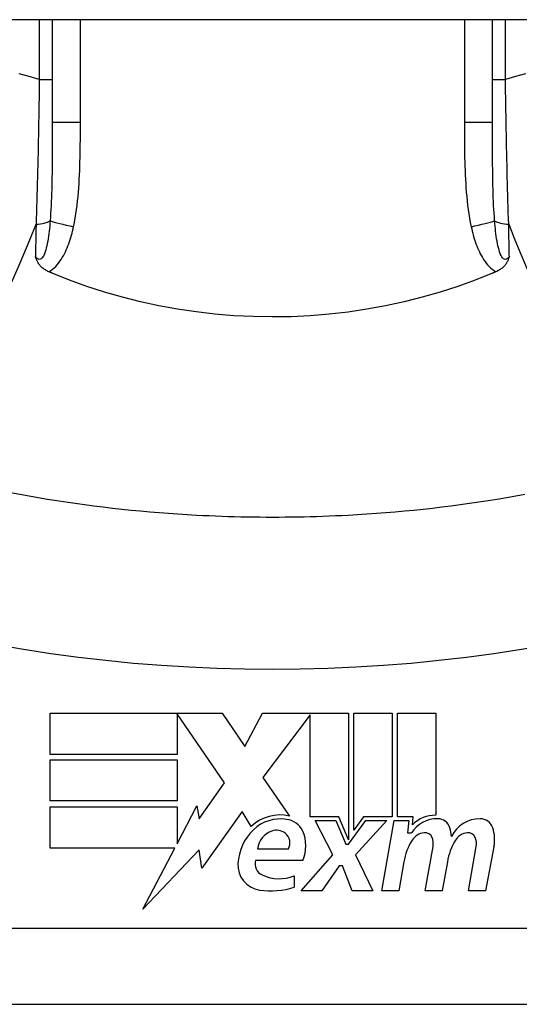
# Model space of a CAD drawing. Header units: inches. Extents: x 12 to 399, y 35 to 188.
# Tile 95 of 142: x 32.929 to 33.188, y 186.534 to 187.045. Entities that reach past the tile are written whole.
import ezdxf

# ---------------------------------------------------------------- set-up
doc = ezdxf.new("R2010")
doc.units = ezdxf.units.IN
doc.header["$MEASUREMENT"] = 0
doc.layers.add('Visible Edges(ANSI)', color=7, linetype='Continuous', lineweight=25)
doc.layers.add('Visible Tangent Edges(ANSI)', color=7, linetype='Continuous', lineweight=25)

msp = doc.modelspace()

# ---------------------------------------------------------------- linework, layer by layer
at = {"layer": 'Visible Edges(ANSI)'}
for p, q in [((53.86231792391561, 187.0446078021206), (12.25731792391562, 187.0446078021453)), ((32.94564469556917, 187.0446078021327), (32.94564469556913, 186.9912124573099)), ((33.17399115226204, 186.9912124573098), (33.17399115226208, 187.0446078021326)), ((32.94454337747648, 186.6848282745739), (33.03374337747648, 186.6848282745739)), ((32.94454337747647, 186.6634282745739), (32.94454337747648, 186.6848282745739)), ((33.01034337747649, 186.6844214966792), (33.01034337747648, 186.6634282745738)), ((33.03494337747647, 186.6486282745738), (33.01034337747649, 186.6844214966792)), ((33.03374337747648, 186.6848282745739), (33.04548642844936, 186.6674184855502)), ((33.04548642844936, 186.6674184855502), (33.05474337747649, 186.6848282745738)), ((33.05474337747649, 186.6848282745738), (33.09934337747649, 186.6848282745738)), ((33.07934337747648, 186.683991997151), (33.05494337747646, 186.6513282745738)), ((33.07934337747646, 186.6309282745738), (33.07934337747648, 186.683991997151)), ((33.09934337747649, 186.6848282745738), (33.09934337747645, 186.6191490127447)), ((33.10214337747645, 186.6240282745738), (33.10214337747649, 186.6848282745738)), ((33.10214337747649, 186.6848282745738), (33.12194337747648, 186.6848282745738)), ((33.12194337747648, 186.6848282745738), (33.12194337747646, 186.6309282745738)), ((33.12474337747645, 186.6309282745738), (33.12474337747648, 186.6848282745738)), ((33.12474337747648, 186.6848282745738), (33.14454337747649, 186.6848282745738)), ((33.14454337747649, 186.6848282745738), (33.14454337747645, 186.6318282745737)), ((33.01034337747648, 186.6634282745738), (32.94454337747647, 186.6634282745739)), ((32.94454337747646, 186.6392282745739), (32.94454337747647, 186.6606282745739)), ((32.94454337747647, 186.6606282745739), (33.01034337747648, 186.6606282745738)), ((33.01034337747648, 186.6606282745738), (33.01034337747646, 186.6392282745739)), ((33.05494337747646, 186.6513282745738), (33.06874337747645, 186.6314282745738)), ((33.02184654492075, 186.6299240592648), (33.03494337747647, 186.6486282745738)), ((33.01034337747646, 186.6392282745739), (32.94454337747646, 186.6392282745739)), ((32.94454337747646, 186.6362282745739), (33.01034337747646, 186.6362282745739)), ((32.94454337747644, 186.6148282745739), (32.94454337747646, 186.6362282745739)), ((33.01034337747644, 186.6170342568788), (33.02054337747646, 186.6366282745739)), ((33.01034337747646, 186.6362282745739), (33.01034337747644, 186.6170342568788)), ((33.02054337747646, 186.6366282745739), (33.02184654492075, 186.6299240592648)), ((33.04414337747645, 186.6337282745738), (33.02319901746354, 186.6043653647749)), ((33.04877000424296, 186.6260282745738), (33.04414337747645, 186.6337282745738)), ((33.09434337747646, 186.6309282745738), (33.07934337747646, 186.6309282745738)), ((33.09934337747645, 186.6191490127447), (33.09434337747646, 186.6309282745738)), ((33.10715652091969, 186.6309282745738), (33.10214337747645, 186.6240282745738)), ((33.12194337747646, 186.6309282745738), (33.10715652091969, 186.6309282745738)), ((33.13294337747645, 186.6309282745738), (33.12474337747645, 186.6309282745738)), ((33.132584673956, 186.6268282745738), (33.13294337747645, 186.6309282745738)), ((33.09114337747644, 186.6112282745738), (33.08194337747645, 186.6290282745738)), ((33.08194337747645, 186.6290282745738), (33.09274337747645, 186.6290282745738)), ((33.09274337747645, 186.6290282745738), (33.09794337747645, 186.6167778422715)), ((33.09934337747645, 186.6167778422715), (33.10824383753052, 186.6290282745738)), ((33.11914337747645, 186.6290282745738), (33.10294337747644, 186.6113490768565)), ((33.10824383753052, 186.6290282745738), (33.11914337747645, 186.6290282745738)), ((33.11654337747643, 186.5926282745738), (33.12296167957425, 186.6290282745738)), ((33.12296167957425, 186.6290282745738), (33.13054337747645, 186.6290282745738)), ((33.13054337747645, 186.6290282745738), (33.12998345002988, 186.6226282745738)), ((33.12998345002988, 186.6226282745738), (33.13191656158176, 186.6226282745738)), ((33.09794337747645, 186.6167778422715), (33.09934337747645, 186.6167778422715)), ((33.13914337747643, 186.5926282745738), (33.14319889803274, 186.6156282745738)), ((33.16153810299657, 186.5926282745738), (33.16559362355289, 186.6156282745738)), ((33.17478012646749, 186.61548050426), (33.17033810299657, 186.5926282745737)), ((33.00919501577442, 186.6148282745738), (32.94454337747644, 186.6148282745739)), ((32.99264098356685, 186.5830282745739), (33.00919501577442, 186.6148282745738)), ((33.02186909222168, 186.6138282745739), (32.99264098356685, 186.5830282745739)), ((33.02319901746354, 186.6043653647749), (33.02186909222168, 186.6138282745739)), ((33.05214337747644, 186.6144282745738), (33.06814337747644, 186.6144282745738)), ((33.07474337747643, 186.5926282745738), (33.09114337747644, 186.6112282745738)), ((33.10294337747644, 186.6113490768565), (33.11194337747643, 186.5926282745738)), ((33.07554337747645, 186.6084282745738), (33.05114337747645, 186.6084282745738)), ((33.09454337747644, 186.6056282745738), (33.08554337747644, 186.5926282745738)), ((33.09614337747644, 186.6056282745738), (33.09454337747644, 186.6056282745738)), ((33.10114337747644, 186.5926282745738), (33.09614337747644, 186.6056282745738)), ((33.12798828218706, 186.6076282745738), (33.12534337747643, 186.5926282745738)), ((33.15058828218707, 186.6076282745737), (33.14794337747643, 186.5926282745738)), ((33.07114337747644, 186.6004282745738), (33.07114337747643, 186.5944282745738)), ((33.08554337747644, 186.5926282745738), (33.07474337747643, 186.5926282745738)), ((33.11194337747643, 186.5926282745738), (33.10114337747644, 186.5926282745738)), ((33.12534337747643, 186.5926282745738), (33.11654337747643, 186.5926282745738)), ((33.14794337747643, 186.5926282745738), (33.13914337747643, 186.5926282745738)), ((33.17033810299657, 186.5926282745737), (33.16153810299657, 186.5926282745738)), ((32.87281004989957, 186.5337259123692), (33.24682579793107, 186.533725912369))]:
    msp.add_line(p, q, dxfattribs=at)
at = {"layer": 'Visible Edges(ANSI)', "flags": 128}
for points in [[(32.94385357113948, 186.9138161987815), (32.94338949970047, 186.9140250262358), (32.94293547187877, 186.9142487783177), (32.94249219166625, 186.9144875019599), (32.94206031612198, 186.9147411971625), (32.94164059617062, 186.9150098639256), (32.94123359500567, 186.915293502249), (32.94084015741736, 186.9155921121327), (32.94046084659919, 186.9159057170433), (32.94009641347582, 186.916234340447), (32.93974751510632, 186.9165779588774), (32.93941907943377, 186.9169318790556), (32.93911547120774, 186.9172900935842), (32.93883528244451, 186.9176520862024), (32.93857715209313, 186.9180173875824), (32.93833957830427, 186.9183855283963), (32.9381211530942, 186.9187559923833), (32.93792046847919, 186.9191283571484), (32.93773602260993, 186.9195020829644), (32.93756645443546, 186.9198767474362), (32.93741026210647, 186.9202518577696), (32.93726608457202, 186.9206269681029), (32.93713152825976, 186.9210043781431), (32.93700527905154, 186.9213846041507), (32.93688649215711, 186.9217672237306)], [(33.18274936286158, 186.9217672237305), (33.18263055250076, 186.9213846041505), (33.18250430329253, 186.9210043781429), (33.18236974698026, 186.9206269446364), (33.18222554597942, 186.9202518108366), (33.18206940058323, 186.9198767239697), (33.18189980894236, 186.9195020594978), (33.18171538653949, 186.9191283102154), (33.18151467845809, 186.9187559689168), (33.18129625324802, 186.9183854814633), (33.18105867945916, 186.9180173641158), (33.18080052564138, 186.9176520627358), (33.18052036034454, 186.9172900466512), (33.18021675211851, 186.916931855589), (33.17988826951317, 186.9165779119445), (33.17953939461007, 186.916234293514), (33.1791749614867, 186.9159056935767), (33.17879567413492, 186.9155920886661), (33.17840221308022, 186.9152934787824), (33.17799523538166, 186.915009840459), (33.1775754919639, 186.9147411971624), (33.17714361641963, 186.9144875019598), (33.17670033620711, 186.9142487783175), (33.17624633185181, 186.9140250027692), (33.1757822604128, 186.9138161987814)], [(32.94564471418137, 186.9130544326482), (32.94556990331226, 186.9130859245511), (32.94549518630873, 186.9131174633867), (32.94542042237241, 186.9131490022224), (32.94534570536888, 186.9131805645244), (32.94527098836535, 186.9132121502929), (32.94519627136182, 186.9132437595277), (32.9451215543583, 186.9132753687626), (32.94504688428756, 186.9133070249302), (32.94497221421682, 186.9133387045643), (32.94489754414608, 186.9133703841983), (32.94482292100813, 186.9134020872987), (32.9447482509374, 186.9134338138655), (32.94467362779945, 186.9134655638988), (32.9445990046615, 186.9134973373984), (32.94452442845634, 186.9135291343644), (32.94444985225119, 186.9135609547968), (32.94437527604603, 186.9135927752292), (32.94430069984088, 186.9136246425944), (32.94422617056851, 186.9136565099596), (32.94415159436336, 186.9136884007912), (32.94407706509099, 186.9137203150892), (32.94400258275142, 186.9137522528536), (32.94392805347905, 186.9137842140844), (32.94385357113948, 186.9138161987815)], [(33.1739911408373, 186.913054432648), (33.16510460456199, 186.9094897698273), (33.15606844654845, 186.9062182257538), (33.14688989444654, 186.9032429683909), (33.13757612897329, 186.9005671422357), (33.12813442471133, 186.8981937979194), (33.1185719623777, 186.8961260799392), (33.10889592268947, 186.894367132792), (33.09913441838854, 186.8929231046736), (33.08932574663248, 186.8917998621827), (33.07947910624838, 186.8909980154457), (33.06960355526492, 186.8905182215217), (33.0597081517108, 186.8903610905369), (33.04980185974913, 186.8905271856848), (33.0398937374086, 186.8910171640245), (33.03002011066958, 186.8918287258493), (33.02022556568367, 186.8929567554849), (33.01051803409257, 186.8943985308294), (33.00090511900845, 186.8961513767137), (32.99139451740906, 186.8982127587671), (32.98199392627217, 186.9005800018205), (32.97271094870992, 186.903250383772), (32.96355332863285, 186.906221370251), (32.95452866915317, 186.9094902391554), (32.94564471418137, 186.9130544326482)], [(33.1757822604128, 186.9138161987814), (33.17570777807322, 186.9137842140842), (33.17563327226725, 186.9137522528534), (33.17555876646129, 186.913720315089), (33.17548423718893, 186.9136884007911), (33.17540970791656, 186.9136565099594), (33.1753351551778, 186.9136246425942), (33.17526057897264, 186.9135927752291), (33.17518600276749, 186.9135609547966), (33.17511142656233, 186.9135291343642), (33.17503682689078, 186.9134973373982), (33.17496220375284, 186.9134655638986), (33.17488758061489, 186.9134338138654), (33.17481295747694, 186.9134020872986), (33.17473831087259, 186.9133703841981), (33.17466364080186, 186.9133387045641), (33.17458897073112, 186.9133070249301), (33.17451427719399, 186.9132753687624), (33.17443958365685, 186.9132437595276), (33.17436486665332, 186.9132121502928), (33.17429014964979, 186.9131805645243), (33.17421543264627, 186.9131490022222), (33.17414066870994, 186.9131174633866), (33.17406592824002, 186.9130859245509), (33.1739911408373, 186.913054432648)], [(33.02045966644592, 186.7874203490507), (33.01559785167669, 186.7876960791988), (33.01073861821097, 186.7880040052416), (33.00588220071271, 186.7883440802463), (33.00102888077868, 186.7887163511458), (32.99617898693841, 186.7891208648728), (32.99133270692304, 186.7895575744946), (32.98649036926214, 186.7900265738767), (32.98165230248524, 186.7905277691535), (32.97681874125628, 186.7910613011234), (32.9719900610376, 186.7916271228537), (32.96716654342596, 186.792225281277), (32.96234856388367, 186.7928557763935), (32.95753626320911, 186.7935186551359), (32.95272987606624, 186.7942139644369), (32.94792977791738, 186.7949417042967), (32.94313629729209, 186.7957019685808), (32.93834971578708, 186.7964946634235), (32.9335704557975, 186.7973199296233), (32.92879879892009, 186.7981777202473), (32.92403516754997, 186.7990680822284)], [(33.1908368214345, 186.7981776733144), (33.1860650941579, 186.7973198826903), (33.18128571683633, 186.7964946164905), (33.17649913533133, 186.795701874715), (33.17170572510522, 186.7949416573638), (33.16690576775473, 186.7942139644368), (33.16209954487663, 186.7935186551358), (33.15728729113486, 186.7928557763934), (33.15246931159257, 186.7922252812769), (33.14764579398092, 186.7916271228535), (33.14281711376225, 186.7910613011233), (33.13798355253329, 186.7905277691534), (33.13314548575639, 186.7900265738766), (33.12830314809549, 186.7895575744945), (33.12345686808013, 186.7891208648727), (33.11860697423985, 186.7887163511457), (33.11375365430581, 186.7883440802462), (33.10889723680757, 186.7880040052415), (33.10403800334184, 186.7876960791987), (33.09917618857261, 186.7874203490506)], [(33.09917618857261, 186.7874203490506), (33.09589990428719, 186.7872527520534), (33.09262272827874, 186.7870997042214), (33.08934466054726, 186.7869612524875), (33.08606584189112, 186.7868373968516), (33.08278631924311, 186.786728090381), (33.07950623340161, 186.7866333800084), (33.0762256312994, 186.7865532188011), (33.07294460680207, 186.7864876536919), (33.06966320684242, 186.7864366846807), (33.06638161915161, 186.7864002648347), (33.06309979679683, 186.7863783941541), (33.05981792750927, 186.7863711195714), (33.0565360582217, 186.7863783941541), (33.05325423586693, 186.7864002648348), (33.04997260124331, 186.7864366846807), (33.04669124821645, 186.7864876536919), (33.04341022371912, 186.7865532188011), (33.04012962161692, 186.7866333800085), (33.03684953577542, 186.786728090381), (33.03357001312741, 186.7868373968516), (33.03029119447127, 186.7869612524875), (33.02701312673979, 186.7870997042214), (33.02373590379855, 186.7872527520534), (33.02045966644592, 186.7874203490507)]]:
    msp.add_lwpolyline(points, dxfattribs=at)
at = {"layer": 'Visible Edges(ANSI)'}
for centre, radius, start, end in [((33.06382403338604, 186.6099853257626), 0.0220000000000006, 77.0790482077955, 133.1785421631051), ((33.14420697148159, 186.6158318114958), 0.016, 88.79524599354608, 136.5849023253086), ((33.06382403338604, 186.6099853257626), 0.019921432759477, 80.40854150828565, 134.168428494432), ((33.06627425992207, 186.6195315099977), 0.0101341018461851, 23.84447002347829, 85.0801743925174), ((33.14539751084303, 186.6140106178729), 0.0159999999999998, 89.47764635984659, 147.4113734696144), ((33.14548178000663, 186.6232536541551), 0.0067565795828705, 16.99279734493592, 89.47764635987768), ((33.13358162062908, 186.6196170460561), 0.019199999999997, 3.616895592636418, 16.99279734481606), ((33.1674515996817, 186.6136389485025), 0.0163712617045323, 89.67879642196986, 153.9507817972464), ((33.16750413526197, 186.6230100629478), 0.0069999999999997, 18.47479057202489, 89.67879642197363), ((33.15593288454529, 186.6191440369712), 0.019200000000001, 348.9999999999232, 18.47479057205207), ((33.06843557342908, 186.6052379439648), 0.0265398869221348, 134.1684284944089, 176.5646481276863), ((33.06325983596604, 186.6130628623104), 0.0112, 109.3796833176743, 172.9975486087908), ((33.06196571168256, 186.6167418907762), 0.007299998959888, 51.16515957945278, 109.3796833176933), ((33.06255182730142, 186.6174699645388), 0.0063653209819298, 331.4547053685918, 51.16515957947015), ((33.05834802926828, 186.6160282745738), 0.0187999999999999, 336.1555299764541, 23.84447002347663), ((33.13943567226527, 186.6143551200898), 0.0083999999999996, 96.03000943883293, 147.5992389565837), ((33.13897345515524, 186.6187307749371), 0.0039999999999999, 23.55712318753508, 96.03000943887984), ((33.13512347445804, 186.6170521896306), 0.0081999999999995, 349.9999999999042, 23.55712318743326), ((33.16183638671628, 186.6143562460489), 0.0084000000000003, 96.1026824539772, 147.6083346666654), ((33.1613686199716, 186.6187313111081), 0.0040000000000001, 23.54874513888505, 96.1026824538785), ((33.15751839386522, 186.6170532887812), 0.0082000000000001, 349.9922013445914, 23.54874513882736), ((33.15851732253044, 186.6022451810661), 0.0309999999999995, 147.5992389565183, 169.9999999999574), ((33.18119172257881, 186.6026856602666), 0.0310000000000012, 148.5584146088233, 170.8256547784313), ((33.05507395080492, 186.6060400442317), 0.0131542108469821, 176.5646481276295, 261.5605196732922), ((33.05728065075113, 186.6066133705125), 0.0063999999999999, 163.5260870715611, 244.6783819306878), ((33.06329382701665, 186.6193219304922), 0.0204593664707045, 244.6783819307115, 292.5609099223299), ((33.05908379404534, 186.6330657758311), 0.0404757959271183, 261.5605196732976, 287.3342500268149)]:
    msp.add_arc(centre, radius, start, end, dxfattribs=at)
at = {"layer": 'Visible Tangent Edges(ANSI)'}
for p, q in [((32.93890256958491, 187.0446078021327), (32.93890256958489, 187.0136526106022)), ((32.96022226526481, 186.9912124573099), (32.96022226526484, 187.0446078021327)), ((33.15941358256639, 187.0446078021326), (33.15941358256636, 186.9912124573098)), ((33.18073327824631, 187.013652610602), (33.18073327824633, 187.0446078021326)), ((32.93890256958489, 187.0136526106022), (32.94564469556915, 187.0136526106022)), ((33.17399115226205, 187.013652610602), (33.18073327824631, 187.013652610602)), ((32.96022226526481, 186.9912124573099), (32.94564469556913, 186.9912124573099)), ((33.17399115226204, 186.9912124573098), (33.15941358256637, 186.9912124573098)), ((33.24682579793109, 186.5730959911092), (32.87281004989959, 186.5730959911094))]:
    msp.add_line(p, q, dxfattribs=at)
at = {"layer": 'Visible Tangent Edges(ANSI)', "flags": 128}
for points in [[(32.9389025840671, 187.0136526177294), (32.93371749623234, 187.015203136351), (32.92853320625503, 187.0165707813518)], [(32.9389025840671, 187.0136526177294), (32.93885926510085, 187.0104462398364), (32.93881383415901, 187.0072393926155), (32.93876624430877, 187.0040332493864), (32.93871649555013, 187.0008289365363), (32.93866454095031, 186.9976275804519), (32.93861033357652, 186.9944303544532), (32.93855392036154, 186.9912384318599), (32.93849516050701, 186.9880529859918), (32.9384341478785, 186.9848759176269), (32.93837083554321, 186.9817080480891), (32.93830517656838, 186.9785495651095), (32.93823717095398, 186.9754007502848), (32.93816672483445, 186.9722617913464), (32.93809388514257, 186.969132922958), (32.93801855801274, 186.9660143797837), (32.937940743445, 186.9629064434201), (32.93786044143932, 186.9598097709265), (32.93777760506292, 186.9567251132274), (32.93769228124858, 186.9536532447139), (32.93760446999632, 186.9505948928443), (32.93751412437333, 186.9475508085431), (32.93742133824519, 186.9445217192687), (32.93732601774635, 186.9415083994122), (32.93722825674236, 186.9385115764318)], [(33.19110262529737, 187.0165707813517), (33.18591833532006, 187.0152031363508), (33.1807332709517, 187.0136526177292)], [(33.18240759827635, 186.9385115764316), (33.18230983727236, 186.9415083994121), (33.18221454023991, 186.9445217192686), (33.18212170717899, 186.947550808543), (33.18203138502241, 186.9505948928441), (33.18194357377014, 186.9536532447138), (33.18185822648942, 186.9567251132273), (33.18177541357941, 186.9598097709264), (33.18169508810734, 186.96290644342), (33.18161729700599, 186.9660143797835), (33.18154196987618, 186.9691329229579), (33.1814691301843, 186.9722617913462), (33.18139868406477, 186.9754007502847), (33.18133065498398, 186.9785495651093), (33.18126499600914, 186.9817080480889), (33.18120168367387, 186.9848759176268), (33.18114067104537, 186.9880529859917), (33.18108193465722, 186.9912384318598), (33.18102549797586, 186.9944303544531), (33.18097131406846, 186.9976275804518), (33.18091935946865, 187.0008289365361), (33.18086958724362, 187.0040332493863), (33.18082202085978, 187.0072393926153), (33.18077658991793, 187.0104462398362), (33.1807332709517, 187.0136526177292)], [(32.94564471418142, 186.99121245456), (32.94564433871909, 186.9889758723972), (32.94564297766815, 186.9867456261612), (32.94564034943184, 186.9845222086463), (32.94563607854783, 186.9823061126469), (32.94562983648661, 186.9800978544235), (32.94562134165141, 186.9778979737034), (32.9456102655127, 186.975706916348), (32.94559623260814, 186.9735252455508), (32.9455789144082, 186.971353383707), (32.94555793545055, 186.9691915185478), (32.9455326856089, 186.9670400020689), (32.94550264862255, 186.9648992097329), (32.94546721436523, 186.9627695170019), (32.94542577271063, 186.9606513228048), (32.94537776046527, 186.9585450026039), (32.94532256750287, 186.956450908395), (32.94525963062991, 186.9543699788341), (32.9451880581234, 186.9523040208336), (32.94510686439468, 186.9502541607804), (32.94501511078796, 186.9482215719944), (32.94491190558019, 186.9462074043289), (32.9447961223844, 186.9442127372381), (32.94466635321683, 186.942239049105), (32.9445210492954, 186.9402878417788)], [(32.9566691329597, 186.9371508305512), (32.95712851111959, 186.9393648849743), (32.9575389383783, 186.9415885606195), (32.95790506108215, 186.943820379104), (32.95823147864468, 186.9460590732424), (32.95852152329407, 186.9483036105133), (32.95877824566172, 186.9505530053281), (32.95900464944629, 186.9528062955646), (32.9592036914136, 186.9550624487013), (32.95937814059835, 186.957319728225), (32.95952996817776, 186.9595775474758), (32.95966100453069, 186.9618358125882), (32.95977312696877, 186.9640944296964), (32.95986811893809, 186.9663533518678), (32.95994790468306, 186.9686125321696), (32.96001422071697, 186.9708718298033), (32.96006894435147, 186.9731312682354), (32.96011334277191, 186.9753910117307), (32.9601484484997, 186.9776510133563), (32.96017534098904, 186.9799112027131), (32.96019500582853, 186.9821715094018), (32.9602084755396, 186.9844318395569), (32.96021682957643, 186.9866921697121), (32.96022110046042, 186.9889524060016), (32.96022227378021, 186.99121245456)], [(33.15941358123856, 186.9912124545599), (33.1594149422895, 186.9889522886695), (33.15941954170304, 186.9866919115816), (33.1594282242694, 186.9844313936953), (33.15944183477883, 186.982170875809), (33.15946135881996, 186.9799103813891), (33.15948801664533, 186.9776500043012), (33.15952284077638, 186.9753898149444), (33.15956695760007, 186.9731299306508), (33.15962139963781, 186.9708704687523), (33.15968766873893, 186.9686114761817), (33.15976754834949, 186.9663528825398), (33.15986277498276, 186.9640946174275), (33.159975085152, 186.9618365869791), (33.16010621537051, 186.9595787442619), (33.16025794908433, 186.9573209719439), (33.16043188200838, 186.955063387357), (33.16062956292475, 186.9528072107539), (33.16085437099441, 186.9505536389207), (33.16110973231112, 186.9483038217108), (33.16139911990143, 186.9460588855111), (33.16172605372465, 186.9438199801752), (33.16209395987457, 186.9415882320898), (33.1625063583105, 186.9393648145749), (33.16296672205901, 186.9371508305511)], [(33.17511478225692, 186.9402878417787), (33.17496922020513, 186.9422389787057), (33.17483879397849, 186.9442124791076), (33.17472244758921, 186.9462070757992), (33.17461905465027, 186.9482214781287), (33.17452753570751, 186.9502544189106), (33.17444678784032, 186.9523046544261), (33.17437570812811, 186.954370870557), (33.17431317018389, 186.9564518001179), (33.17425816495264, 186.9585461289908), (33.17421019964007, 186.9606524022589), (33.17416871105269, 186.9627702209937), (33.17413320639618, 186.9648993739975), (33.17410309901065, 186.9670395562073), (33.17407782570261, 186.9691905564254), (33.17405687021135, 186.9713520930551), (33.1740396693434, 186.9735239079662), (33.17402570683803, 186.9757056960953), (33.1740147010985, 186.9778968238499), (33.17400627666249, 186.9800968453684), (33.17400008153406, 186.9823052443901), (33.17399578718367, 186.9845215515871), (33.17399304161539, 186.9867452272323), (33.17399158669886, 186.9889757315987), (33.17399114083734, 186.9912124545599)], [(32.9445210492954, 186.9402878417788), (32.94440611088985, 186.9389064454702), (32.94428080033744, 186.9375333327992), (32.94414427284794, 186.9361725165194), (32.94399587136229, 186.9348280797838), (32.94383479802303, 186.9335039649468), (32.94366002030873, 186.9322038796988), (32.94347036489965, 186.9309315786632), (32.94326456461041, 186.9296907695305), (32.94304121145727, 186.9284852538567), (32.94279842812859, 186.9273195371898), (32.94253410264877, 186.9261988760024), (32.9422455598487, 186.9251291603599), (32.94192862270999, 186.9241155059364), (32.94158141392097, 186.9231745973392), (32.94120360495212, 186.9223280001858), (32.94079223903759, 186.9215975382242), (32.9403482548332, 186.921003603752), (32.93987695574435, 186.9205657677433), (32.93938378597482, 186.9203035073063), (32.93887428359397, 186.9202362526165), (32.93836088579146, 186.9203692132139), (32.93785363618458, 186.9206830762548), (32.93735976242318, 186.9211562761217), (32.93688649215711, 186.9217672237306)], [(32.93722825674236, 186.9385115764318), (32.93721370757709, 186.9378057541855), (32.93719920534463, 186.9371005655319), (32.93718470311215, 186.9363959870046), (32.93717024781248, 186.9356920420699), (32.93715583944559, 186.9349887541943), (32.9371414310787, 186.9342861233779), (32.93712702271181, 186.9335841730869), (32.93711266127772, 186.9328829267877), (32.93709834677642, 186.9321823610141), (32.93708403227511, 186.9314825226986), (32.9370697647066, 186.9307834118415), (32.93705549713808, 186.9300850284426), (32.93704122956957, 186.9293874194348), (32.93702705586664, 186.9286905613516), (32.93701288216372, 186.9279945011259), (32.93699870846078, 186.9272992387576), (32.93698458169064, 186.9266047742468), (32.93697050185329, 186.9259111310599), (32.93695642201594, 186.9252183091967), (32.93694238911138, 186.9245263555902), (32.93692835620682, 186.9238352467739), (32.93691437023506, 186.9231450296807), (32.93690043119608, 186.9224556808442), (32.93688649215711, 186.9217672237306)], [(32.94385357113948, 186.9138161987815), (32.94482066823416, 186.9144158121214), (32.94573628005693, 186.9150882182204), (32.94660392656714, 186.915826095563), (32.94742421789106, 186.9166210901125), (32.94819752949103, 186.9174641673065), (32.94892409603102, 186.9183462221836), (32.9496043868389, 186.9192583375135), (32.9502416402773, 186.9201953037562), (32.95084073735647, 186.9211559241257), (32.95140515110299, 186.9221380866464), (32.9519371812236, 186.9231393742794), (32.95243903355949, 186.9241577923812), (32.95291286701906, 186.9251914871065), (32.95336055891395, 186.9262389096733), (32.95378342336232, 186.9272986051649), (32.95418282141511, 186.9283691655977), (32.95456006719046, 186.9294491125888), (32.95491647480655, 186.9305370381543), (32.95525317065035, 186.9316315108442), (32.9555709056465, 186.9327311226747), (32.95587057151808, 186.9338343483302), (32.9561529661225, 186.9349396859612), (32.95641888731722, 186.9360456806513), (32.9566691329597, 186.9371508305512)], [(33.16296672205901, 186.9371508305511), (33.16321696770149, 186.9360456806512), (33.1634828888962, 186.9349396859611), (33.16376528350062, 186.9338343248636), (33.16406494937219, 186.9327311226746), (33.16438268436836, 186.9316315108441), (33.16471938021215, 186.9305370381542), (33.16507567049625, 186.9294490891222), (33.16545268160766, 186.928369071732), (33.16585186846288, 186.9272984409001), (33.16627463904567, 186.926238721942), (33.16672242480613, 186.9251913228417), (33.16719663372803, 186.9241577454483), (33.16769874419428, 186.9231394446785), (33.16823039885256, 186.9221382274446), (33.16879434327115, 186.9211562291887), (33.16939367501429, 186.9201955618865), (33.17003146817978, 186.9192583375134), (33.17071173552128, 186.9183461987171), (33.17143823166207, 186.9174640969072), (33.17221151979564, 186.9166210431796), (33.17303195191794, 186.9158261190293), (33.17389969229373, 186.9150881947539), (33.17481511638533, 186.9144160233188), (33.1757822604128, 186.9138161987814)], [(33.18274936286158, 186.9217672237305), (33.18227602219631, 186.9211563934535), (33.18178200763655, 186.9206833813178), (33.18127471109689, 186.9203695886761), (33.18076145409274, 186.9202363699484), (33.18025129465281, 186.9203029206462), (33.17975598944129, 186.9205646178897), (33.17928335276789, 186.9210023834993), (33.17884091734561, 186.9215968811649), (33.17843225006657, 186.9223280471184), (33.17805441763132, 186.9231745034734), (33.17770720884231, 186.9241153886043), (33.17739027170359, 186.9251291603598), (33.17710151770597, 186.9261991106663), (33.17683726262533, 186.9273196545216), (33.17659464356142, 186.9284853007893), (33.17637114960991, 186.9296906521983), (33.17616525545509, 186.9309314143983), (33.17597567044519, 186.9322037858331), (33.17580101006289, 186.9335039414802), (33.17563996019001, 186.9348280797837), (33.17549155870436, 186.9361725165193), (33.17535507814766, 186.9375333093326), (33.17522972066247, 186.93890644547), (33.17511478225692, 186.9402878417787)], [(33.18274936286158, 186.9217672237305), (33.1827354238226, 186.922455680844), (33.18272148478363, 186.9231450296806), (33.18270747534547, 186.9238352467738), (33.18269346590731, 186.9245263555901), (33.18267943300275, 186.9252183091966), (33.18266535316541, 186.9259111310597), (33.18265124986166, 186.9266047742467), (33.18263712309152, 186.9272992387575), (33.18262297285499, 186.9279945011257), (33.18260879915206, 186.9286905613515), (33.18259460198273, 186.9293874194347), (33.18258035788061, 186.9300850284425), (33.18256611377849, 186.9307834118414), (33.18255182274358, 186.9314825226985), (33.18253750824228, 186.9321823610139), (33.18252317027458, 186.9328829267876), (33.18250880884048, 186.9335841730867), (33.18249442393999, 186.9342861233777), (33.18248001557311, 186.9349887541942), (33.18246558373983, 186.9356920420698), (33.18245112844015, 186.9363959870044), (33.18243664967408, 186.9371005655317), (33.18242212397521, 186.9378057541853), (33.18240759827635, 186.9385115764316)], [(32.91644139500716, 186.7203930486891), (32.93064790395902, 186.7179583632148), (32.94489651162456, 186.7157838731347), (32.95918172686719, 186.7138683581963), (32.97349937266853, 186.7122105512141), (32.9878444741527, 186.7108094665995), (33.00221210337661, 186.7096643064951), (33.01659780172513, 186.7087742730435), (33.03099706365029, 186.7081389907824), (33.04540524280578, 186.7077579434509), (33.05981792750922, 186.707630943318), (33.07423061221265, 186.7077579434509), (33.08863879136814, 186.7081389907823), (33.1030380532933, 186.7087742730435), (33.11742375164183, 186.7096643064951), (33.13179138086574, 186.7108094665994), (33.14613648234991, 186.7122105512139), (33.16045412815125, 186.7138683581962), (33.1747392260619, 186.7157838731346), (33.18898745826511, 186.7179582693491), (33.20319417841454, 186.7203930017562), (33.21735281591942, 186.7230891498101), (33.23149439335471, 186.7258379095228)]]:
    msp.add_lwpolyline(points, dxfattribs=at)
at = {"layer": 'Visible Tangent Edges(ANSI)'}
for centre, major_axis, ratio, start_param, end_param in [((32.90870684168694, 187.0054069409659), (-0.0583894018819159, -0.1879913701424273), 0.249251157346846, 0, 1.285378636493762), ((32.93580217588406, 186.9418563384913), (0.0098425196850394, -5.9e-15), 0.3434526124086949, 4.857789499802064, 5.800686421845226), ((32.96195881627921, 186.9371508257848), (-0.0192705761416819, 0.0040181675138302), 0.0568534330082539, 0.4516775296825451, 1.30460576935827), ((33.1576770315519, 186.9371508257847), (-0.0192705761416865, -0.0040181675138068), 0.056853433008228, 1.836986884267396, 2.689915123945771), ((33.18383367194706, 186.9418563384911), (0.0098425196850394, -5.5e-15), 0.343452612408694, 3.624091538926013, 4.566988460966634), ((33.21092900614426, 187.0054069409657), (0.0583894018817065, -0.1879913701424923), 0.2492511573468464, 4.997806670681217, 6.283185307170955)]:
    msp.add_ellipse(centre, major_axis=major_axis, ratio=ratio, start_param=start_param, end_param=end_param, dxfattribs=at)

doc.saveas('drawing.dxf')
